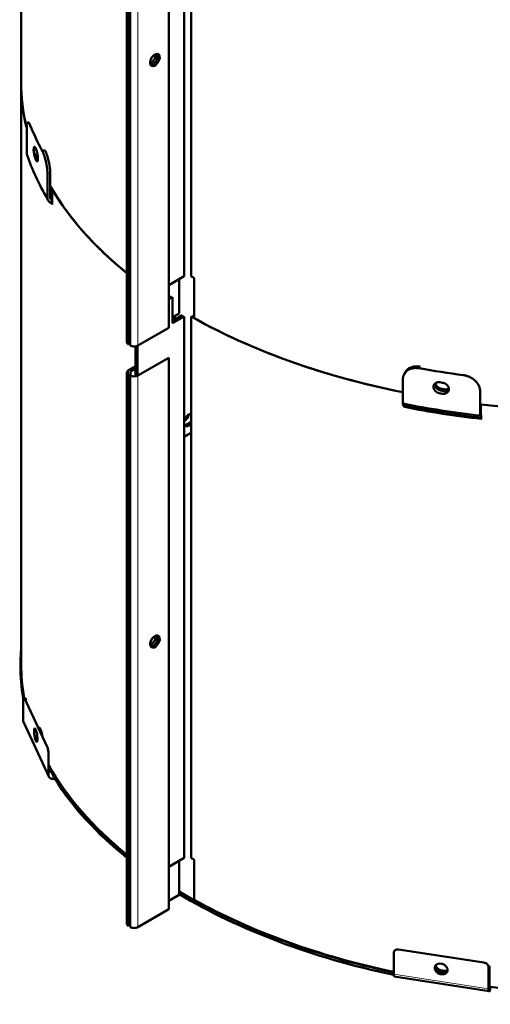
# Model space of a CAD drawing. Header units: millimetres. Extents: x 5 to 579, y 5 to 290.
# Tile 21 of 85: x 329 to 348, y 86 to 126. Entities that reach past the tile are written whole.
import ezdxf

# ---------------------------------------------------------------- set-up
doc = ezdxf.new("R2010")
doc.units = ezdxf.units.MM
doc.layers.add('1', color=7, linetype='Continuous', true_color=0xffffff)

msp = doc.modelspace()

# ---------------------------------------------------------------- linework, layer by layer
at = {"layer": '1', "color": 18, "linetype": 'Continuous', "lineweight": 50}
for p, q in [((328.79394, 147.02188), (328.79394, 123.34348)), ((335.42482, 115.45647), (335.42482, 137.50188)), ((335.70644, 137.50258), (335.70644, 115.45717)), ((334.80196, 113.36589), (334.80196, 135.81955)), ((333.09703, 135.22351), (333.09703, 112.76985)), ((333.16147, 112.68004), (333.16147, 135.13369)), ((333.23218, 135.09287), (333.23218, 112.63921)), ((328.79394, 123.34348), (328.79394, 99.66508)), ((329.0224, 121.42766), (329.0224, 120.43362)), ((329.33736, 120.46643), (329.33736, 120.35796)), ((329.76, 120.59151), (329.64649, 120.56894)), ((329.86445, 119.61329), (329.86445, 118.61925)), ((329.97791, 118.6418), (329.97791, 119.63585)), ((330.04939, 119.00468), (330.04939, 118.56469)), ((329.92537, 118.50434), (330.02586, 118.43755)), ((330.05355, 118.5577), (330.0056, 118.58957)), ((330.05355, 118.38532), (330.05355, 118.5577)), ((334.80195, 115.09686), (335.42482, 115.45647)), ((335.21791, 113.94897), (335.21791, 115.33724)), ((335.22384, 115.34064), (335.22384, 114.20673)), ((335.83654, 115.38392), (335.83654, 113.75092)), ((334.80194, 114.62329), (334.85853, 114.65596)), ((334.85853, 114.65596), (334.85853, 114.55797)), ((334.94338, 114.60697), (334.80194, 114.52531)), ((334.94338, 113.54552), (334.94338, 114.60697)), ((334.94336, 113.79046), (335.21791, 113.94897)), ((334.94338, 113.6435), (335.33997, 113.87247)), ((335.04014, 113.84633), (335.04014, 113.69938)), ((335.33997, 113.87247), (335.33997, 113.7743)), ((335.79056, 113.77645), (335.79056, 113.87359)), ((335.42482, 113.82348), (334.94338, 113.54552)), ((334.95522, 113.65036), (334.95522, 113.7973)), ((335.42482, 91.77807), (335.42482, 113.82348)), ((335.70644, 113.82418), (335.70644, 91.77877)), ((333.54331, 112.63921), (334.80196, 113.36589)), ((333.2322, 112.9005), (333.16147, 112.85967)), ((333.44431, 111.38147), (333.44431, 112.60613)), ((333.52916, 112.63152), (333.52916, 111.40686)), ((334.80196, 112.14115), (333.54331, 111.41447)), ((334.80196, 89.68749), (334.80196, 112.14115)), ((333.09703, 111.54511), (333.09703, 89.09145)), ((333.16147, 111.63492), (333.44433, 111.79823)), ((333.16147, 89.00164), (333.16147, 111.45529)), ((333.44431, 111.70024), (333.24632, 111.58593)), ((333.24632, 111.58593), (333.24632, 111.40665)), ((344.42147, 111.55897), (344.38241, 111.49346)), ((344.98698, 111.71211), (345.02606, 111.77764)), ((333.23218, 111.41447), (333.23218, 88.96081)), ((344.32169, 111.2664), (344.32169, 110.27235)), ((347.46428, 109.78619), (347.46428, 110.78024)), ((344.38681, 110.17177), (344.38681, 110.25947)), ((344.43004, 110.25099), (344.43004, 110.17469)), ((347.48987, 110.2418), (347.48987, 109.80182)), ((344.34267, 110.18051), (344.37727, 110.15175)), ((347.49685, 109.66915), (347.47657, 109.6957)), ((347.50244, 109.8004), (347.50244, 109.62802)), ((328.87091, 98.25921), (328.87091, 97.3774)), ((329.85443, 96.30334), (328.92268, 98.31098)), ((328.94162, 98.27015), (328.98682, 98.27714)), ((328.98682, 98.27714), (328.98682, 98.17275)), ((328.88386, 97.31766), (329.91914, 95.08695)), ((329.32569, 96.8066), (329.35222, 96.74944)), ((329.90619, 95.14669), (329.90619, 96.0285)), ((329.90619, 95.5558), (330.11869, 95.09791)), ((330.11869, 95.09791), (330.154, 95.10337)), ((330.154, 95.00539), (330.11869, 94.99993)), ((334.80195, 91.41846), (335.42482, 91.77807)), ((335.21791, 90.27057), (335.21791, 91.65884)), ((335.22384, 91.66224), (335.22384, 90.52833)), ((335.83654, 91.70552), (335.83654, 90.07252)), ((334.80193, 90.03041), (335.21791, 90.27057)), ((333.54331, 88.96081), (334.80196, 89.68749)), ((333.2322, 89.2221), (333.16147, 89.18126)), ((343.94643, 87.92237), (343.94643, 87.04055)), ((347.61695, 87.51783), (344.13961, 88.05578)), ((347.84119, 87.39157), (347.81013, 87.32465)), ((347.84119, 86.50975), (347.84119, 87.39157)), ((347.81013, 87.32465), (347.81013, 86.44283)), ((343.96974, 86.94582), (347.83344, 86.34811)), ((347.84238, 86.48769), (347.86707, 86.48387)), ((347.87653, 86.50426), (347.86707, 86.48387)), ((347.86707, 86.38589), (347.87653, 86.40628)), ((347.87653, 86.40628), (347.87653, 86.50426))]:
    msp.add_line(p, q, dxfattribs=at)
at = {"layer": '1', "color": 18, "linetype": 'Continuous', "lineweight": 13}
for p, q in [((333.54331, 112.63921), (333.54331, 135.09287)), ((329.97791, 119.63585), (329.86445, 119.61329)), ((333.16147, 111.45494), (333.16147, 111.63492)), ((333.54331, 88.96081), (333.54331, 111.41447)), ((328.87091, 97.3774), (329.90619, 95.14669)), ((329.99464, 95.26723), (330.11869, 94.99993)), ((343.94643, 87.04055), (347.81013, 86.44283))]:
    msp.add_line(p, q, dxfattribs=at)
at = {"layer": '1', "color": 18, "linetype": 'Continuous', "lineweight": 50}
for centre, major_axis, ratio, start_param, end_param in [((334.23627, 124.26612), (-0.1375, -0.23816), 0.57735, 3.35413056, 6.49572321), ((334.06657, 124.3641), (0.1375, 0.23816), 0.57735, 3.80670065, 5.51832868), ((334.15142, 124.31511), (-0.1375, -0.23816), 0.57735, 0.3136914, 2.37673603), ((334.23627, 124.26612), (-0.1375, -0.23816), 0.57735, 0.21253791, 3.35413056), ((334.06657, 124.3641), (0.1375, 0.23816), 0.57735, 5.51832868, 5.61812334), ((334.15142, 124.31511), (-0.1375, -0.23816), 0.57735, 2.37673603, 2.82794727), ((351.91394, 123.34348), (-23.12, 0), 0.57735, 6.28318391, 6.42087644), ((351.91394, 123.34348), (23.12, 0), 0.57735, 3.14159265, 3.27447525), ((351.91394, 124.56823), (23.32, 0), 0.57735, 3.36360053, 3.44318355), ((351.91394, 124.13957), (-23.32, 0), 0.57735, 0.2596553, 0.26394347), ((351.91394, 123.00263), (-23.32, 0), 0.57735, 0.19198622, 0.33161256), ((351.91394, 123.34348), (-23.12, 0), 0.57735, 0.20581118, 0.24047639), ((351.91394, 123.69049), (23.32, 0), 0.57735, 3.40124796, 3.40553613), ((351.91394, 123.34348), (-23.12, 0), 0.57735, 0.32137801, 0.61995391), ((351.91394, 122.87562), (23.25556, 0), 0.57735, 3.43432364, 3.46512652), ((351.91394, 122.73111), (-23, 0), 0.57735, 0.30535413, 0.31552756), ((351.91394, 123.34348), (23.12, 0), 0.57735, 3.47265155, 3.76158692), ((330.07246, 118.6606), (0.18895, 0.11269), 0.772013, 2.71010493, 3.49550309), ((330.07246, 118.6606), (-0.08589, -0.05122), 0.772013, 5.85169758, 6.63709574), ((351.91394, 122.73111), (23.12, 0), 0.57735, 3.46878735, 3.47320521), ((329.959, 118.36652), (-0.08589, -0.05122), 0.772013, 2.71010493, 3.49550309), ((351.91394, 122.90349), (-23.12, 0), 0.57735, 0.3310589, 0.33161256), ((351.91394, 124.97647), (-23.12, 0), 0.57735, 0.7939746, 0.80183489), ((351.91394, 123.34348), (-23, 0), 0.57735, 0.7939746, 0.79677923), ((351.91394, 123.34348), (23.12, 0), 0.57735, 3.93556725, 4.37779184), ((351.91394, 123.34348), (-23.12, 0), 0.57735, 0.80183489, 1.23621514), ((351.91394, 123.34348), (-23.12, 0), 0.57735, 1.37826503, 2.29393975), ((333.31703, 112.76985), (-0.22, 0), 0.57735, 0, 0.78539816), ((333.38774, 112.72903), (-0.22, 0), 0.57735, 0.78539816, 2.35619449), ((333.31703, 111.54511), (0.22, 0), 0.57735, 2.35619449, 3.92699082), ((351.91394, 124.56823), (23.32, 0), 0.57735, 4.41079808, 4.4903811), ((333.38774, 111.50428), (0.22, 0), 0.57735, 3.92699082, 5.49778714), ((351.91394, 124.13957), (-23.32, 0), 0.57735, 1.30685286, 1.31114102), ((351.91394, 123.69049), (23.32, 0), 0.57735, 4.44844551, 4.45273368), ((351.91394, 123.69049), (23.12, 0), 0.57735, 4.44842696, 4.45275222), ((351.91394, 123.69049), (-23, 0), 0.57735, 1.30682302, 1.31117085), ((351.91394, 123.00263), (-23.32, 0), 0.57735, 1.23918377, 1.37881011), ((344.39332, 110.39245), (-0.0429, -0.21578), 0.265825, 5.35451315, 6.13991132), ((351.91394, 123.34348), (23.12, 0), 0.57735, 4.5198491, 4.90492886), ((351.91394, 100.46116), (23, 0), 0.57735, 2.35402058, 2.3583684), ((351.91394, 122.87562), (23.25556, 0), 0.57735, 4.38077642, 4.52040276), ((351.91394, 122.78884), (-23.14929, 0), 0.57735, 1.23918377, 1.37881011), ((344.35425, 110.05542), (-0.0195, -0.09808), 0.265825, 2.2129205, 2.99831866), ((351.91394, 122.73111), (-23, 0), 0.57735, 1.23937549, 1.37861839), ((335.42421, 109.78147), (0.1375, 0.23816), 0.57735, 3.97318786, 5.23635355), ((351.91394, 100.01209), (23.12, 0), 0.57735, 2.35403186, 2.35835712), ((351.91394, 122.90349), (-23.12, 0), 0.57735, 1.37825645, 1.37881011), ((347.48336, 109.57134), (0.01115, 0.09938), 0.155795, 5.33663689, 6.12203506), ((351.91394, 99.66508), (23, 0), 0.57735, 2.35275851, 2.37013905), ((351.91394, 100.01209), (-23, 0), 0.57735, 5.49561323, 5.49996106), ((334.23627, 100.58772), (-0.1375, -0.23816), 0.57735, 3.35413056, 6.49572321), ((334.06657, 100.6857), (0.1375, 0.23816), 0.57735, 3.80670065, 5.51832868), ((334.15142, 100.63671), (-0.1375, -0.23816), 0.57735, 0.3136914, 2.37673603), ((334.23627, 100.58772), (-0.1375, -0.23816), 0.57735, 0.21253791, 3.35413056), ((334.06657, 100.6857), (0.1375, 0.23816), 0.57735, 5.51832868, 5.61812334), ((334.15142, 100.63671), (-0.1375, -0.23816), 0.57735, 2.37673603, 2.82794727), ((351.91394, 99.66508), (-23.15, 0), 0.57735, 6.23225832, 6.38316635), ((351.91394, 99.5671), (23.15, 0), 0.57735, 3.13792687, 3.2379813), ((351.91394, 99.66508), (-23.12, 0), 0.57735, 6.28318391, 6.38301584), ((328.92268, 98.14768), (0.03058, -0.19765), 0.211325, 2.50967834, 4.08047467), ((329.08342, 97.41027), (0.19956, 0.09261), 0.788675, 2.79071324, 3.14161442), ((329.38855, 96.77643), (-0.04204, 0.27177), 0.211325, 4.34190826, 7.48350092), ((351.91394, 100.46116), (-23.12, 0), 0.57735, 0.25963676, 0.26396202), ((329.38855, 96.77643), (-0.04204, 0.27177), 0.211325, 1.20031561, 4.34190826), ((351.91394, 99.66508), (-23.12, 0), 0.57735, 0.21442906, 0.23791039), ((329.85443, 96.14004), (0.03058, -0.19765), 0.211325, 0.93888201, 2.50967834), ((351.91394, 99.66508), (-23.12, 0), 0.57735, 0.3114045, 0.61995391), ((351.91394, 99.5671), (23.15, 0), 0.57735, 3.4570346, 3.46912795), ((330.11869, 95.17956), (-0.19956, -0.09261), 0.788675, 5.9323059, 7.50310222), ((351.91394, 99.66508), (-23.15, 0), 0.57735, 0.34830031, 0.62181429), ((351.91394, 99.5671), (23.15, 0), 0.57735, 3.48989296, 3.76340694), ((351.91394, 101.29807), (-23.12, 0), 0.57735, 0.7939746, 0.80183489), ((351.91394, 99.66508), (-23.15, 0), 0.57735, 0.76525068, 1.21943633), ((351.91394, 99.5671), (23.15, 0), 0.57735, 3.90684334, 4.36105631), ((351.91394, 99.66508), (-23.12, 0), 0.57735, 0.80183489, 1.21897936), ((351.91394, 99.66508), (-23.12, 0), 0.57735, 1.39375786, 2.28110975), ((333.31703, 89.09145), (-0.22, 0), 0.57735, 0, 0.78539816), ((333.38774, 89.05063), (-0.22, 0), 0.57735, 0.78539816, 2.35619449), ((344.13961, 87.89248), (0.18141, -0.08419), 0.788675, 1.92167574, 3.49247206), ((345.87828, 87.25608), (-0.24945, 0.11577), 0.788675, 3.75390566, 6.89549831), ((347.61695, 87.35453), (0.18141, -0.08419), 0.788675, 0.35087941, 1.92167574), ((344.00337, 87.16324), (0.03363, 0.21741), 0.211325, 2.20271064, 3.14158051), ((345.87828, 87.25608), (-0.24945, 0.11577), 0.788675, 0.61231301, 3.75390566), ((351.91394, 100.01209), (23.12, 0), 0.57735, 4.44842696, 4.45275222), ((351.91394, 100.01209), (-23, 0), 0.57735, 1.30682302, 1.31117085), ((347.86707, 86.56552), (0.03363, 0.21741), 0.211325, 2.20271064, 3.77350697), ((347.86707, 86.56552), (-0.01529, -0.09882), 0.211325, 5.34430329, 6.91509962)]:
    msp.add_ellipse(centre, major_axis=major_axis, ratio=ratio, start_param=start_param, end_param=end_param, dxfattribs=at)
at = {"layer": '1', "color": 18, "linetype": 'Continuous', "lineweight": 13}
msp.add_ellipse((351.91394, 122.73111), major_axis=(-23.12, 0), ratio=0.57735, start_param=1.23918377, end_param=1.37881011, dxfattribs=at)
at = {"layer": '1', "color": 18, "linetype": 'Continuous', "lineweight": 50}
for points, knots in [([(329.16628, 121.60365), (329.16119, 121.61666), (329.15618, 121.62864), (329.1463, 121.6506), (329.14143, 121.66058), (329.13184, 121.67855), (329.12712, 121.68654), (329.1213, 121.69525), (329.12014, 121.69693), (329.11783, 121.70016), (329.11668, 121.70171), (329.11325, 121.70615), (329.111, 121.70883), (329.10436, 121.71603), (329.09579, 121.7234), (329.08777, 121.7264), (329.08195, 121.72699), (329.08005, 121.72691), (329.07724, 121.72637), (329.07631, 121.72612), (329.07447, 121.72547), (329.07356, 121.72508), (329.06907, 121.72276), (329.06566, 121.7198), (329.05922, 121.71173), (329.05619, 121.70662), (329.05047, 121.69425), (329.04778, 121.68699), (329.04465, 121.67654), (329.04403, 121.67438), (329.04283, 121.66993), (329.04223, 121.66763), (329.0405, 121.66057), (329.0394, 121.65562), (329.03625, 121.64007), (329.03247, 121.61747), (329.0295, 121.59115), (329.02758, 121.57001), (329.02699, 121.56273), (329.02591, 121.54769), (329.02542, 121.53991), (329.02412, 121.51606), (329.02283, 121.48277), (329.0224, 121.44653), (329.0224, 121.42766)], [0, 0, 0, 0, 0.0625, 0.0625, 0.125, 0.125, 0.1875, 0.1875, 0.203125, 0.203125, 0.21875, 0.21875, 0.25, 0.25, 0.3125, 0.375, 0.375, 0.40625, 0.40625, 0.421875, 0.421875, 0.4375, 0.4375, 0.5, 0.5, 0.5625, 0.5625, 0.625, 0.625, 0.640625, 0.640625, 0.65625, 0.65625, 0.6875, 0.6875, 0.75, 0.8125, 0.8125, 0.84375, 0.84375, 0.875, 0.875, 0.9375, 1, 1, 1, 1]), ([(329.37566, 120.23369), (329.37333, 120.23876), (329.37102, 120.24416), (329.36646, 120.25557), (329.36194, 120.26761), (329.35751, 120.28089), (329.35477, 120.28959), (329.35423, 120.29135), (329.35314, 120.29491), (329.3526, 120.29672), (329.35098, 120.30217), (329.34991, 120.30585), (329.34676, 120.31706), (329.34267, 120.33239), (329.33882, 120.3485), (329.33601, 120.36087), (329.33463, 120.36713), (329.33328, 120.3735), (329.33239, 120.37778), (329.33194, 120.37993), (329.32976, 120.3907), (329.32643, 120.40804), (329.32195, 120.43438), (329.3193, 120.45216), (329.31775, 120.46334), (329.31744, 120.46558), (329.31684, 120.47007), (329.31655, 120.47231), (329.31568, 120.47903), (329.31514, 120.48348), (329.31357, 120.49676), (329.31168, 120.51428), (329.31019, 120.53145), (329.30922, 120.54418), (329.30893, 120.54841), (329.30838, 120.55681), (329.30814, 120.56099), (329.30749, 120.57334), (329.30684, 120.58935), (329.30652, 120.612), (329.30673, 120.62619), (329.307, 120.63478), (329.30706, 120.63648), (329.30719, 120.63985), (329.30742, 120.64483), (329.3077, 120.64962), (329.30835, 120.65895), (329.30942, 120.67071), (329.3109, 120.68113), (329.31217, 120.68844), (329.31262, 120.69079), (329.31333, 120.69419), (329.31358, 120.6953), (329.31408, 120.69746), (329.31537, 120.70275), (329.31793, 120.71109), (329.32189, 120.71978), (329.32489, 120.72394), (329.32688, 120.72601), (329.32729, 120.72639), (329.3281, 120.72711), (329.32934, 120.7281), (329.33061, 120.72885), (329.33321, 120.73001), (329.33681, 120.73069), (329.34066, 120.72964), (329.34366, 120.72819), (329.34468, 120.7276), (329.34675, 120.72619), (329.34779, 120.72538), (329.35094, 120.72263), (329.35522, 120.71813), (329.35963, 120.712), (329.36299, 120.70678), (329.36412, 120.70494), (329.3664, 120.70105), (329.36754, 120.69899), (329.37101, 120.69253), (329.37333, 120.68784), (329.37566, 120.68277)], [0, 0, 0, 0, 0.03125, 0.03125, 0.0625, 0.09375, 0.09375, 0.1015625, 0.1015625, 0.109375, 0.109375, 0.125, 0.125, 0.15625, 0.1875, 0.1875, 0.203125, 0.2109375, 0.2109375, 0.21875, 0.21875, 0.25, 0.28125, 0.3125, 0.3125, 0.3203125, 0.3203125, 0.328125, 0.328125, 0.34375, 0.34375, 0.375, 0.40625, 0.40625, 0.421875, 0.421875, 0.4375, 0.4375, 0.46875, 0.5, 0.53125, 0.53125, 0.5390625, 0.5390625, 0.546875, 0.5625, 0.5625, 0.59375, 0.625, 0.625, 0.640625, 0.640625, 0.6484375, 0.6484375, 0.65625, 0.6875, 0.71875, 0.75, 0.75, 0.7578125, 0.7578125, 0.765625, 0.78125, 0.78125, 0.8125, 0.84375, 0.84375, 0.859375, 0.859375, 0.875, 0.875, 0.90625, 0.9375, 0.9375, 0.953125, 0.953125, 0.96875, 0.96875, 1, 1, 1, 1]), ([(329.40154, 120.627), (329.40391, 120.62194), (329.40627, 120.61655), (329.41095, 120.60516), (329.4156, 120.59314), (329.4202, 120.57988), (329.42305, 120.5712), (329.42362, 120.56944), (329.42476, 120.56589), (329.42532, 120.56409), (329.42702, 120.55865), (329.42814, 120.55497), (329.43145, 120.5438), (329.43576, 120.5285), (329.43986, 120.51243), (329.44286, 120.50008), (329.44433, 120.49384), (329.44578, 120.48748), (329.44674, 120.48321), (329.44721, 120.48107), (329.44956, 120.47033), (329.45314, 120.45303), (329.458, 120.42674), (329.4609, 120.409), (329.4626, 120.39784), (329.46293, 120.3956), (329.46359, 120.39113), (329.46391, 120.38888), (329.46486, 120.38219), (329.46546, 120.37774), (329.46718, 120.36449), (329.46926, 120.34699), (329.47091, 120.32985), (329.47197, 120.31713), (329.4723, 120.31291), (329.4729, 120.30452), (329.47317, 120.30034), (329.47389, 120.288), (329.47461, 120.27201), (329.47497, 120.24936), (329.47474, 120.23516), (329.47444, 120.22657), (329.47437, 120.22487), (329.47422, 120.2215), (329.47397, 120.21651), (329.47366, 120.21172), (329.47294, 120.20238), (329.47176, 120.1906), (329.47012, 120.18015), (329.46872, 120.17282), (329.46823, 120.17047), (329.46744, 120.16706), (329.46717, 120.16595), (329.46662, 120.16377), (329.46521, 120.15847), (329.46239, 120.15009), (329.45808, 120.14134), (329.45482, 120.13715), (329.45267, 120.13505), (329.45223, 120.13466), (329.45135, 120.13393), (329.45001, 120.13292), (329.44864, 120.13216), (329.44585, 120.13097), (329.442, 120.13026), (329.4379, 120.13127), (329.43472, 120.13268), (329.43365, 120.13327), (329.43147, 120.13466), (329.43037, 120.13546), (329.42705, 120.13819), (329.42258, 120.14265), (329.418, 120.14876), (329.41452, 120.15396), (329.41336, 120.1558), (329.41101, 120.15968), (329.40983, 120.16173), (329.40628, 120.16818), (329.40391, 120.17286), (329.40154, 120.17793)], [0, 0, 0, 0, 0.03125, 0.03125, 0.0625, 0.09375, 0.09375, 0.1015625, 0.1015625, 0.109375, 0.109375, 0.125, 0.125, 0.15625, 0.1875, 0.1875, 0.203125, 0.2109375, 0.2109375, 0.21875, 0.21875, 0.25, 0.28125, 0.3125, 0.3125, 0.3203125, 0.3203125, 0.328125, 0.328125, 0.34375, 0.34375, 0.375, 0.40625, 0.40625, 0.421875, 0.421875, 0.4375, 0.4375, 0.46875, 0.5, 0.53125, 0.53125, 0.5390625, 0.5390625, 0.546875, 0.5625, 0.5625, 0.59375, 0.625, 0.625, 0.640625, 0.640625, 0.6484375, 0.6484375, 0.65625, 0.6875, 0.71875, 0.75, 0.75, 0.7578125, 0.7578125, 0.765625, 0.78125, 0.78125, 0.8125, 0.84375, 0.84375, 0.859375, 0.859375, 0.875, 0.875, 0.90625, 0.9375, 0.9375, 0.953125, 0.953125, 0.96875, 0.96875, 1, 1, 1, 1]), ([(329.64649, 120.56894), (329.65335, 120.5562), (329.66019, 120.54264), (329.67382, 120.51394), (329.68061, 120.4988), (329.69414, 120.46695), (329.70088, 120.45024), (329.70927, 120.42835), (329.71095, 120.42392), (329.7143, 120.41496), (329.71597, 120.41042), (329.72097, 120.3967), (329.72427, 120.38743), (329.73406, 120.35923), (329.74683, 120.32062), (329.75902, 120.28005), (329.76795, 120.24887), (329.77089, 120.23835), (329.77524, 120.22239), (329.77668, 120.21703), (329.77954, 120.20626), (329.78096, 120.20083), (329.78799, 120.17369), (329.79336, 120.15183), (329.80361, 120.10781), (329.80848, 120.08565), (329.81772, 120.04104), (329.82209, 120.01859), (329.82722, 119.99034), (329.82823, 119.98468), (329.83022, 119.97334), (329.83119, 119.96766), (329.83405, 119.9507), (329.83588, 119.93945), (329.8411, 119.90586), (329.84741, 119.86152), (329.8524, 119.81804), (329.85565, 119.78577), (329.85665, 119.77506), (329.85847, 119.75377), (329.8593, 119.74315), (329.8615, 119.71176), (329.8637, 119.67094), (329.86445, 119.63216), (329.86445, 119.61329)], [0, 0, 0, 0, 0.0625, 0.0625, 0.125, 0.125, 0.1875, 0.1875, 0.203125, 0.203125, 0.21875, 0.21875, 0.25, 0.25, 0.3125, 0.375, 0.375, 0.40625, 0.40625, 0.421875, 0.421875, 0.4375, 0.4375, 0.5, 0.5, 0.5625, 0.5625, 0.625, 0.625, 0.640625, 0.640625, 0.65625, 0.65625, 0.6875, 0.6875, 0.75, 0.8125, 0.8125, 0.84375, 0.84375, 0.875, 0.875, 0.9375, 1, 1, 1, 1]), ([(329.97791, 119.63585), (329.97791, 119.65472), (329.97717, 119.6935), (329.97496, 119.73432), (329.97276, 119.76571), (329.97193, 119.77632), (329.97011, 119.79762), (329.96911, 119.80832), (329.96587, 119.8406), (329.96087, 119.88407), (329.95456, 119.92842), (329.94934, 119.962), (329.94752, 119.97326), (329.94466, 119.99022), (329.94368, 119.99589), (329.94169, 120.00723), (329.94068, 120.01289), (329.93555, 120.04115), (329.93119, 120.0636), (329.92194, 120.10821), (329.91707, 120.13036), (329.90683, 120.17439), (329.90146, 120.19625), (329.89443, 120.22339), (329.89301, 120.22882), (329.89015, 120.23959), (329.88871, 120.24494), (329.88436, 120.26091), (329.88142, 120.27143), (329.8725, 120.30261), (329.8603, 120.34318), (329.84754, 120.38179), (329.83775, 120.40999), (329.83446, 120.41926), (329.82946, 120.43298), (329.82778, 120.43752), (329.82444, 120.44648), (329.82276, 120.45091), (329.81437, 120.4728), (329.80764, 120.48951), (329.79411, 120.52137), (329.78732, 120.53651), (329.7737, 120.56521), (329.76686, 120.57877), (329.76, 120.59151)], [0, 0, 0, 0, 0.0625, 0.125, 0.125, 0.15625, 0.15625, 0.1875, 0.1875, 0.25, 0.3125, 0.3125, 0.34375, 0.34375, 0.359375, 0.359375, 0.375, 0.375, 0.4375, 0.4375, 0.5, 0.5, 0.5625, 0.5625, 0.578125, 0.578125, 0.59375, 0.59375, 0.625, 0.625, 0.6875, 0.75, 0.75, 0.78125, 0.78125, 0.796875, 0.796875, 0.8125, 0.8125, 0.875, 0.875, 0.9375, 0.9375, 1, 1, 1, 1]), ([(344.98698, 111.71211), (344.96491, 111.71607), (344.94304, 111.71909), (344.89967, 111.7233), (344.87817, 111.72449), (344.83556, 111.72505), (344.81444, 111.72443), (344.78828, 111.72248), (344.78305, 111.72203), (344.77264, 111.72102), (344.76743, 111.72045), (344.75191, 111.71858), (344.7417, 111.71711), (344.71147, 111.71201), (344.67222, 111.70345), (344.63504, 111.69138), (344.60795, 111.68099), (344.59905, 111.67731), (344.58589, 111.67145), (344.58154, 111.66944), (344.57291, 111.6653), (344.56862, 111.66318), (344.54746, 111.65231), (344.53135, 111.64285), (344.50073, 111.62242), (344.48621, 111.61146), (344.45877, 111.58803), (344.44583, 111.57557), (344.43068, 111.55903), (344.4277, 111.55567), (344.42184, 111.54886), (344.41897, 111.5454), (344.41055, 111.53496), (344.40518, 111.52785), (344.38984, 111.50614), (344.37135, 111.47611), (344.35676, 111.44395), (344.3473, 111.41901), (344.34439, 111.41056), (344.33907, 111.39339), (344.33666, 111.38465), (344.33025, 111.35823), (344.32385, 111.32237), (344.32169, 111.28527), (344.32169, 111.2664)], [0, 0, 0, 0, 0.0625, 0.0625, 0.125, 0.125, 0.1875, 0.1875, 0.203125, 0.203125, 0.21875, 0.21875, 0.25, 0.25, 0.3125, 0.375, 0.375, 0.40625, 0.40625, 0.421875, 0.421875, 0.4375, 0.4375, 0.5, 0.5, 0.5625, 0.5625, 0.625, 0.625, 0.640625, 0.640625, 0.65625, 0.65625, 0.6875, 0.6875, 0.75, 0.8125, 0.8125, 0.84375, 0.84375, 0.875, 0.875, 0.9375, 1, 1, 1, 1]), ([(345.02606, 111.77764), (345.00399, 111.7816), (344.98212, 111.78462), (344.93875, 111.78883), (344.91725, 111.79002), (344.87464, 111.79058), (344.85352, 111.78995), (344.82735, 111.788), (344.82213, 111.78755), (344.81171, 111.78654), (344.80651, 111.78597), (344.79099, 111.7841), (344.78078, 111.78263), (344.75054, 111.77753), (344.71129, 111.76896), (344.67411, 111.75689), (344.64702, 111.74651), (344.63812, 111.74283), (344.62496, 111.73696), (344.62061, 111.73495), (344.61198, 111.73082), (344.60769, 111.72869), (344.58653, 111.71782), (344.57042, 111.70836), (344.5398, 111.68793), (344.52528, 111.67696), (344.49783, 111.65354), (344.4849, 111.64108), (344.46975, 111.62453), (344.46677, 111.62118), (344.46091, 111.61437), (344.45804, 111.61091), (344.44961, 111.60047), (344.44425, 111.59336), (344.43293, 111.57735), (344.42709, 111.56837), (344.42161, 111.55919)], [0, 0, 0, 0, 0.08615862, 0.08615862, 0.17231724, 0.17231724, 0.25847585, 0.25847585, 0.28001551, 0.28001551, 0.30155516, 0.30155516, 0.34463447, 0.34463447, 0.43079309, 0.51695171, 0.51695171, 0.56003102, 0.56003102, 0.58157067, 0.58157067, 0.60311033, 0.60311033, 0.68926894, 0.68926894, 0.77542756, 0.77542756, 0.86158618, 0.86158618, 0.88312583, 0.88312583, 0.90466549, 0.90466549, 0.9477448, 0.9477448, 1, 1, 1, 1]), ([(345.83, 110.69295), (345.82123, 110.69432), (345.81254, 110.69605), (345.79529, 110.70019), (345.7782, 110.70503), (345.76139, 110.71123), (345.75098, 110.71555), (345.7489, 110.71644), (345.74475, 110.71825), (345.74268, 110.71918), (345.7365, 110.72203), (345.73244, 110.72401), (345.72039, 110.73015), (345.70476, 110.7389), (345.68994, 110.74879), (345.67914, 110.75663), (345.67382, 110.76065), (345.66861, 110.76484), (345.66517, 110.76767), (345.66346, 110.7691), (345.65502, 110.77633), (345.64217, 110.78828), (345.62479, 110.80733), (345.61447, 110.82079), (345.60842, 110.82944), (345.60723, 110.83118), (345.60489, 110.83469), (345.60374, 110.83645), (345.60038, 110.84175), (345.59824, 110.84531), (345.59211, 110.85602), (345.58473, 110.87046), (345.57891, 110.88519), (345.57513, 110.89634), (345.57397, 110.90008), (345.57185, 110.90759), (345.57089, 110.91137), (345.56834, 110.92266), (345.5658, 110.9376), (345.56452, 110.95972), (345.56535, 110.97426), (345.56641, 110.98328), (345.56665, 110.98509), (345.56718, 110.98868), (345.56806, 110.99403), (345.56917, 110.99929), (345.5717, 111.00967), (345.57589, 111.02319), (345.58169, 111.03604), (345.58666, 111.04542), (345.58841, 111.04851), (345.59121, 111.05307), (345.59217, 111.05459), (345.59413, 111.05757), (345.59914, 111.06496), (345.60914, 111.07749), (345.62454, 111.09263), (345.63618, 111.10166), (345.6439, 111.10697), (345.64546, 111.10802), (345.64862, 111.11006), (345.6534, 111.11306), (345.65832, 111.11587), (345.66835, 111.12124), (345.68221, 111.12773), (345.69704, 111.13291), (345.70853, 111.1363), (345.71243, 111.13734), (345.72034, 111.13926), (345.72433, 111.14012), (345.73637, 111.14244), (345.75267, 111.1448), (345.76943, 111.14572), (345.78217, 111.14588), (345.78645, 111.14584), (345.79506, 111.14557), (345.79941, 111.14535), (345.81249, 111.1444), (345.82123, 111.1434), (345.83, 111.14203)], [0, 0, 0, 0, 0.03125, 0.03125, 0.0625, 0.09375, 0.09375, 0.1015625, 0.1015625, 0.109375, 0.109375, 0.125, 0.125, 0.15625, 0.1875, 0.1875, 0.203125, 0.2109375, 0.2109375, 0.21875, 0.21875, 0.25, 0.28125, 0.3125, 0.3125, 0.3203125, 0.3203125, 0.328125, 0.328125, 0.34375, 0.34375, 0.375, 0.40625, 0.40625, 0.421875, 0.421875, 0.4375, 0.4375, 0.46875, 0.5, 0.53125, 0.53125, 0.5390625, 0.5390625, 0.546875, 0.5625, 0.5625, 0.59375, 0.625, 0.625, 0.640625, 0.640625, 0.6484375, 0.6484375, 0.65625, 0.6875, 0.71875, 0.75, 0.75, 0.7578125, 0.7578125, 0.765625, 0.78125, 0.78125, 0.8125, 0.84375, 0.84375, 0.859375, 0.859375, 0.875, 0.875, 0.90625, 0.9375, 0.9375, 0.953125, 0.953125, 0.96875, 0.96875, 1, 1, 1, 1]), ([(345.88176, 110.80449), (345.87299, 110.80586), (345.86425, 110.80759), (345.85117, 110.81074), (345.84683, 110.81188), (345.83822, 110.81432), (345.83394, 110.81563), (345.8212, 110.81979), (345.80444, 110.82601), (345.78814, 110.83353), (345.77609, 110.83968), (345.7721, 110.84181), (345.76419, 110.84625), (345.7603, 110.84853), (345.74881, 110.85558), (345.73398, 110.86551), (345.72012, 110.87645), (345.71009, 110.88504), (345.70517, 110.88943), (345.70038, 110.89397), (345.69723, 110.89703), (345.69566, 110.89858), (345.68794, 110.90638), (345.6763, 110.91918), (345.66091, 110.9393), (345.6509, 110.95508), (345.64589, 110.96409), (345.64393, 110.96772), (345.64298, 110.96954), (345.64018, 110.97502), (345.63842, 110.97868), (345.63346, 110.98968), (345.62766, 111.00442), (345.62347, 111.0193), (345.62094, 111.03051), (345.61983, 111.03613), (345.61895, 111.04177), (345.61842, 111.04553), (345.61818, 111.04742), (345.61712, 111.05679), (345.61646, 111.06858), (345.61687, 111.08016), (345.61716, 111.08443)], [0, 0, 0, 0, 0.06026819, 0.06026819, 0.09040229, 0.09040229, 0.12053639, 0.12053639, 0.18080458, 0.24107277, 0.24107277, 0.27120687, 0.27120687, 0.30134097, 0.30134097, 0.36160916, 0.42187735, 0.42187735, 0.45201145, 0.4670785, 0.4670785, 0.48214555, 0.48214555, 0.54241374, 0.60268193, 0.66295013, 0.67801718, 0.67801718, 0.69308422, 0.69308422, 0.72321832, 0.72321832, 0.78348651, 0.84375471, 0.84375471, 0.87388881, 0.88895585, 0.88895585, 0.9040229, 0.9040229, 0.9642911, 1, 1, 1, 1]), ([(345.6497, 111.11093), (345.6505, 111.10518), (345.65156, 111.09941), (345.65372, 111.08985), (345.65468, 111.08606), (345.6568, 111.07855), (345.65796, 111.07481), (345.66174, 111.06366), (345.66756, 111.04893), (345.67494, 111.03449), (345.68107, 111.02378), (345.68321, 111.02022), (345.68657, 111.01492), (345.68772, 111.01316), (345.69006, 111.00965), (345.69125, 111.0079), (345.69729, 110.99925), (345.70762, 110.9858), (345.725, 110.96674), (345.73785, 110.95479), (345.74628, 110.94757), (345.74799, 110.94613), (345.75144, 110.9433), (345.75664, 110.93912), (345.76197, 110.93509), (345.77277, 110.92725), (345.78758, 110.91737), (345.80322, 110.90861), (345.81526, 110.90247), (345.81932, 110.90049), (345.8255, 110.89764), (345.82758, 110.89671), (345.83172, 110.8949), (345.8338, 110.89401), (345.84421, 110.88969), (345.86102, 110.88348), (345.87812, 110.87865), (345.89536, 110.87451), (345.90405, 110.87278), (345.91282, 110.87141)], [0, 0, 0, 0, 0.05222895, 0.05222895, 0.08607792, 0.08607792, 0.11992689, 0.11992689, 0.18762482, 0.25532275, 0.25532275, 0.28917172, 0.28917172, 0.3060962, 0.3060962, 0.32302068, 0.32302068, 0.39071861, 0.45841655, 0.52611448, 0.52611448, 0.54303896, 0.54303896, 0.55996344, 0.59381241, 0.59381241, 0.66151034, 0.72920827, 0.72920827, 0.76305724, 0.76305724, 0.77998172, 0.77998172, 0.7969062, 0.7969062, 0.86460414, 0.93230207, 0.93230207, 1, 1, 1, 1]), ([(345.92659, 111.12708), (345.93537, 111.12574), (345.94408, 111.12404), (345.96135, 111.11996), (345.97848, 111.1152), (345.99534, 111.1091), (346.00578, 111.10485), (346.00786, 111.10397), (346.01202, 111.10219), (346.0141, 111.10127), (346.0203, 111.09846), (346.02438, 111.09652), (346.03646, 111.09047), (346.05216, 111.08184), (346.06704, 111.0721), (346.0779, 111.06437), (346.08324, 111.0604), (346.08848, 111.05627), (346.09194, 111.05348), (346.09366, 111.05206), (346.10214, 111.04493), (346.11506, 111.03313), (346.13254, 111.0143), (346.14293, 111.00098), (346.14901, 110.99242), (346.15021, 110.99069), (346.15257, 110.98722), (346.15372, 110.98547), (346.1571, 110.98021), (346.15926, 110.97669), (346.16543, 110.96606), (346.17286, 110.95174), (346.17872, 110.9371), (346.18253, 110.926), (346.1837, 110.92228), (346.18583, 110.91481), (346.1868, 110.91104), (346.18937, 110.89979), (346.19193, 110.88489), (346.19322, 110.8628), (346.19238, 110.84824), (346.19131, 110.8392), (346.19107, 110.83739), (346.19053, 110.83379), (346.18965, 110.82842), (346.18853, 110.82315), (346.18598, 110.81272), (346.18176, 110.79915), (346.17592, 110.78621), (346.17092, 110.77675), (346.16915, 110.77363), (346.16634, 110.76903), (346.16537, 110.7675), (346.1634, 110.76448), (346.15836, 110.75703), (346.14828, 110.74435), (346.13279, 110.72901), (346.12109, 110.71982), (346.11332, 110.71442), (346.11175, 110.71336), (346.10857, 110.71128), (346.10377, 110.70822), (346.09882, 110.70536), (346.08874, 110.69987), (346.07481, 110.69323), (346.05991, 110.68791), (346.04837, 110.68442), (346.04446, 110.68334), (346.03652, 110.68136), (346.03252, 110.68046), (346.02043, 110.67805), (346.00408, 110.67558), (345.98727, 110.67456), (345.9745, 110.67434), (345.97021, 110.67436), (345.96158, 110.67458), (345.95723, 110.67479), (345.94413, 110.67569), (345.93537, 110.67666), (345.92659, 110.67801)], [0, 0, 0, 0, 0.03125, 0.03125, 0.0625, 0.09375, 0.09375, 0.1015625, 0.1015625, 0.109375, 0.109375, 0.125, 0.125, 0.15625, 0.1875, 0.1875, 0.203125, 0.2109375, 0.2109375, 0.21875, 0.21875, 0.25, 0.28125, 0.3125, 0.3125, 0.3203125, 0.3203125, 0.328125, 0.328125, 0.34375, 0.34375, 0.375, 0.40625, 0.40625, 0.421875, 0.421875, 0.4375, 0.4375, 0.46875, 0.5, 0.53125, 0.53125, 0.5390625, 0.5390625, 0.546875, 0.5625, 0.5625, 0.59375, 0.625, 0.625, 0.640625, 0.640625, 0.6484375, 0.6484375, 0.65625, 0.6875, 0.71875, 0.75, 0.75, 0.7578125, 0.7578125, 0.765625, 0.78125, 0.78125, 0.8125, 0.84375, 0.84375, 0.859375, 0.859375, 0.875, 0.875, 0.90625, 0.9375, 0.9375, 0.953125, 0.953125, 0.96875, 0.96875, 1, 1, 1, 1]), ([(347.46428, 110.78024), (347.46428, 110.79911), (347.46203, 110.83689), (347.45539, 110.87477), (347.44874, 110.90321), (347.44624, 110.91271), (347.44072, 110.93156), (347.4377, 110.94092), (347.42788, 110.96884), (347.41275, 111.00561), (347.39359, 111.04146), (347.37768, 111.06801), (347.37213, 111.0768), (347.3634, 111.0899), (347.36043, 111.09426), (347.35436, 111.10291), (347.35128, 111.10721), (347.33559, 111.12852), (347.3222, 111.14506), (347.29381, 111.17712), (347.2788, 111.19265), (347.24716, 111.22271), (347.23053, 111.23724), (347.20869, 111.25476), (347.20426, 111.25823), (347.19536, 111.26508), (347.19087, 111.26846), (347.1773, 111.27845), (347.16812, 111.28493), (347.14019, 111.30383), (347.1019, 111.32757), (347.06152, 111.34846), (347.03045, 111.36304), (347.01995, 111.36771), (347.00401, 111.37445), (346.99867, 111.37665), (346.98797, 111.38093), (346.98262, 111.38301), (346.95576, 111.39316), (346.9341, 111.40041), (346.89043, 111.41319), (346.86842, 111.41873), (346.82405, 111.42809), (346.80169, 111.43192), (346.77914, 111.43486)], [0, 0, 0, 0, 0.0625, 0.125, 0.125, 0.15625, 0.15625, 0.1875, 0.1875, 0.25, 0.3125, 0.3125, 0.34375, 0.34375, 0.359375, 0.359375, 0.375, 0.375, 0.4375, 0.4375, 0.5, 0.5, 0.5625, 0.5625, 0.578125, 0.578125, 0.59375, 0.59375, 0.625, 0.625, 0.6875, 0.75, 0.75, 0.78125, 0.78125, 0.796875, 0.796875, 0.8125, 0.8125, 0.875, 0.875, 0.9375, 0.9375, 1, 1, 1, 1]), ([(346.19235, 110.84842), (346.18965, 110.84574), (346.18152, 110.83815), (346.16682, 110.82666), (346.1539, 110.8187), (346.14542, 110.81409), (346.1437, 110.81319), (346.14024, 110.81143), (346.13501, 110.80885), (346.12966, 110.80648), (346.11881, 110.80199), (346.10393, 110.7967), (346.08823, 110.79279), (346.07615, 110.79038), (346.07207, 110.78967), (346.06587, 110.78873), (346.06379, 110.78844), (346.05963, 110.78791), (346.05754, 110.78767), (346.0471, 110.78658), (346.03025, 110.78558), (346.01311, 110.78604), (345.99584, 110.78724), (345.98713, 110.7882), (345.97836, 110.78955)], [0, 0, 0, 0, 0.05477078, 0.15979625, 0.26482172, 0.26482172, 0.29107809, 0.29107809, 0.31733445, 0.36984719, 0.36984719, 0.47487266, 0.57989813, 0.57989813, 0.63241086, 0.63241086, 0.65866723, 0.65866723, 0.68492359, 0.68492359, 0.78994906, 0.89497453, 0.89497453, 1, 1, 1, 1]), ([(346.00941, 110.85647), (346.01819, 110.85512), (346.02695, 110.85415), (346.04005, 110.85325), (346.0444, 110.85304), (346.05303, 110.85282), (346.05732, 110.8528), (346.0701, 110.85302), (346.0869, 110.85404), (346.10325, 110.85651), (346.11534, 110.85893), (346.11934, 110.85982), (346.12729, 110.86181), (346.1312, 110.86288), (346.14274, 110.86637), (346.15763, 110.87169), (346.17156, 110.87834), (346.18164, 110.88382), (346.18516, 110.88586), (346.18861, 110.88799), (346.18883, 110.88813)], [0, 0, 0, 0, 0.13274043, 0.13274043, 0.19911064, 0.19911064, 0.26548085, 0.26548085, 0.39822128, 0.5309617, 0.5309617, 0.59733192, 0.59733192, 0.66370213, 0.66370213, 0.79644256, 0.92918298, 0.92918298, 0.9955532, 1, 1, 1, 1]), ([(335.68588, 109.87127), (335.69232, 109.87497), (335.69874, 109.87829), (335.70558, 109.88143), (335.70602, 109.88163), (335.70645, 109.88182)], [0, 0, 0, 0, 0.93676815, 0.93676815, 1, 1, 1, 1]), ([(335.4223, 109.49405), (335.42234, 109.501), (335.42297, 109.51559), (335.42476, 109.53079), (335.42661, 109.54275), (335.4273, 109.54679), (335.42884, 109.55487), (335.42968, 109.55892), (335.43242, 109.57108), (335.43664, 109.58736), (335.44199, 109.60377), (335.44643, 109.61612), (335.44799, 109.62025), (335.45043, 109.62645), (335.45126, 109.62852), (335.45295, 109.63265), (335.45382, 109.63471), (335.45821, 109.64497), (335.4657, 109.66119), (335.47832, 109.68488), (335.48765, 109.70026), (335.49378, 109.70974), (335.49503, 109.71164), (335.49753, 109.71538), (335.50131, 109.72096), (335.50519, 109.72641), (335.51304, 109.73714), (335.52382, 109.75098), (335.53521, 109.76392), (335.54398, 109.77328), (335.54694, 109.77634), (335.55144, 109.78084), (335.55295, 109.78233), (335.55597, 109.78525), (335.55749, 109.7867), (335.56508, 109.7938), (335.57734, 109.8045), (335.58982, 109.81391), (335.60241, 109.82267), (335.60876, 109.82673), (335.61517, 109.83044)], [0, 0, 0, 0, 0.05935472, 0.1220644, 0.1220644, 0.15341925, 0.15341925, 0.18477409, 0.18477409, 0.24748377, 0.31019346, 0.31019346, 0.3415483, 0.3415483, 0.35722572, 0.35722572, 0.37290314, 0.37290314, 0.43561283, 0.49832252, 0.5610322, 0.5610322, 0.57670962, 0.57670962, 0.59238704, 0.62374189, 0.62374189, 0.68645157, 0.74916126, 0.74916126, 0.7805161, 0.7805161, 0.79619352, 0.79619352, 0.81187094, 0.81187094, 0.87458063, 0.93729031, 0.93729031, 1, 1, 1, 1]), ([(335.61517, 109.38137), (335.60876, 109.37765), (335.60237, 109.37431), (335.59282, 109.36986), (335.58965, 109.36847), (335.58336, 109.3659), (335.58024, 109.36472), (335.57094, 109.36146), (335.55872, 109.3579), (335.54685, 109.3559), (335.53807, 109.35499), (335.53517, 109.35479), (335.52941, 109.35459), (335.52657, 109.3546), (335.51821, 109.35491), (335.50742, 109.35613), (335.49734, 109.35892), (335.49005, 109.36161), (335.48648, 109.3631), (335.483, 109.36482), (335.48071, 109.36602), (335.47957, 109.36665), (335.47396, 109.36989), (335.46551, 109.37582), (335.45434, 109.38685), (335.44709, 109.39671), (335.44345, 109.40276), (335.44203, 109.40522), (335.44134, 109.40648), (335.43931, 109.4103), (335.43804, 109.41291), (335.43444, 109.42097), (335.43023, 109.43227), (335.4272, 109.44467), (335.42537, 109.45438), (335.42474, 109.45825), (335.42421, 109.46221), (335.42414, 109.46279)], [0, 0, 0, 0, 0.06856359, 0.06856359, 0.10284539, 0.10284539, 0.13712719, 0.13712719, 0.20569078, 0.27425437, 0.27425437, 0.30853617, 0.30853617, 0.34281796, 0.34281796, 0.41138156, 0.47994515, 0.47994515, 0.51422695, 0.53136784, 0.53136784, 0.54850874, 0.54850874, 0.61707233, 0.68563593, 0.75419952, 0.77134042, 0.77134042, 0.78848132, 0.78848132, 0.82276311, 0.82276311, 0.89132671, 0.9598903, 0.9598903, 0.99417209, 1, 1, 1, 1]), ([(335.60103, 109.47118), (335.60746, 109.47488), (335.61389, 109.47894), (335.6235, 109.48555), (335.6267, 109.48784), (335.63303, 109.49256), (335.63618, 109.49499), (335.64556, 109.50252), (335.65791, 109.51315), (335.66993, 109.52494), (335.67883, 109.53424), (335.68177, 109.53742), (335.68762, 109.54392), (335.6905, 109.54722), (335.69832, 109.55647), (335.70317, 109.56253), (335.70789, 109.56873)], [0, 0, 0, 0, 0.17002465, 0.17002465, 0.25503698, 0.25503698, 0.34004931, 0.34004931, 0.51007396, 0.68009861, 0.68009861, 0.76511094, 0.76511094, 0.85012327, 0.85012327, 1, 1, 1, 1]), ([(335.44001, 109.40366), (335.44527, 109.40351), (335.45066, 109.40372), (335.45912, 109.40459), (335.46208, 109.405), (335.46659, 109.40576), (335.4681, 109.40604), (335.47112, 109.40664), (335.47263, 109.40697), (335.48023, 109.40873), (335.49248, 109.41233), (335.50496, 109.41744), (335.51756, 109.42332), (335.52391, 109.42664), (335.53032, 109.43036)], [0, 0, 0, 0, 0.19134742, 0.19134742, 0.29242899, 0.29242899, 0.34296978, 0.34296978, 0.39351056, 0.39351056, 0.59567371, 0.79783685, 0.79783685, 1, 1, 1, 1]), ([(335.70667, 109.43541), (335.70613, 109.43503), (335.70559, 109.43466), (335.6987, 109.42993), (335.69232, 109.42589), (335.68588, 109.42219)], [0, 0, 0, 0, 0.07918969, 0.07918969, 1, 1, 1, 1]), ([(329.50783, 97.05116), (329.50835, 97.05318), (329.50889, 97.05512), (329.50975, 97.0579), (329.51004, 97.05881), (329.51064, 97.06058), (329.51095, 97.06144), (329.5125, 97.06559), (329.51515, 97.07138), (329.51963, 97.07754), (329.52295, 97.07996), (329.52514, 97.08093), (329.52558, 97.0811), (329.52647, 97.08137), (329.52782, 97.08171), (329.5292, 97.08179), (329.53201, 97.08163), (329.53586, 97.08056), (329.53995, 97.07776), (329.5431, 97.07501), (329.54416, 97.07399), (329.54579, 97.07228), (329.54633, 97.07168), (329.54742, 97.07044), (329.54796, 97.06979), (329.5507, 97.06643), (329.55512, 97.06026), (329.55964, 97.05251), (329.56421, 97.04398), (329.56652, 97.03932), (329.56885, 97.03425)], [0, 0, 0, 0, 0.0449336, 0.0449336, 0.06767328, 0.06767328, 0.09041295, 0.09041295, 0.18137166, 0.27233036, 0.36328907, 0.36328907, 0.38602874, 0.38602874, 0.40876842, 0.45424777, 0.45424777, 0.54520648, 0.63616518, 0.63616518, 0.68164453, 0.68164453, 0.70438421, 0.70438421, 0.72712389, 0.72712389, 0.81808259, 0.9090413, 0.9090413, 1, 1, 1, 1]), ([(329.59473, 96.97849), (329.5971, 96.97342), (329.59947, 96.96801), (329.60302, 96.95936), (329.6042, 96.95639), (329.60654, 96.95033), (329.60771, 96.94723), (329.61119, 96.93771), (329.61577, 96.92447), (329.62024, 96.91012), (329.62356, 96.89893), (329.62466, 96.89513), (329.62684, 96.88739), (329.62791, 96.88347), (329.63109, 96.87162), (329.63519, 96.85551), (329.63905, 96.83879), (329.64184, 96.82602), (329.64321, 96.81957), (329.64454, 96.81304), (329.64542, 96.80867), (329.64586, 96.80647), (329.64802, 96.79546), (329.65127, 96.77782), (329.65559, 96.75131), (329.65811, 96.73348), (329.65928, 96.7245), (329.65929, 96.72438)], [0, 0, 0, 0, 0.0908059, 0.0908059, 0.13620885, 0.13620885, 0.1816118, 0.1816118, 0.27241771, 0.36322361, 0.36322361, 0.40862656, 0.40862656, 0.45402951, 0.45402951, 0.54483541, 0.63564132, 0.63564132, 0.68104427, 0.70374574, 0.70374574, 0.72644722, 0.72644722, 0.81725312, 0.90805902, 0.99886493, 1, 1, 1, 1]), ([(345.65419, 87.40968), (345.65468, 87.40775), (345.6552, 87.40583), (345.6568, 87.40015), (345.65796, 87.39641), (345.66174, 87.38526), (345.66756, 87.37053), (345.67494, 87.35609), (345.68107, 87.34538), (345.68321, 87.34182), (345.68657, 87.33652), (345.68772, 87.33475), (345.69006, 87.33125), (345.69125, 87.3295), (345.69729, 87.32085), (345.70762, 87.3074), (345.725, 87.28834), (345.73785, 87.27639), (345.74628, 87.26917), (345.74799, 87.26773), (345.75144, 87.2649), (345.75664, 87.26071), (345.76197, 87.25669), (345.77277, 87.24885), (345.78758, 87.23896), (345.80322, 87.23021), (345.81526, 87.22407), (345.81932, 87.22209), (345.8255, 87.21924), (345.82758, 87.21831), (345.83172, 87.21649), (345.8338, 87.21561), (345.84421, 87.21129), (345.86102, 87.20508), (345.87812, 87.20025), (345.89536, 87.19611), (345.90405, 87.19438), (345.91282, 87.19301)], [0, 0, 0, 0, 0.01857439, 0.01857439, 0.05492349, 0.05492349, 0.12762168, 0.20031987, 0.20031987, 0.23666897, 0.23666897, 0.25484352, 0.25484352, 0.27301807, 0.27301807, 0.34571626, 0.41841445, 0.49111265, 0.49111265, 0.50928719, 0.50928719, 0.52746174, 0.56381084, 0.56381084, 0.63650903, 0.70920723, 0.70920723, 0.74555632, 0.74555632, 0.76373087, 0.76373087, 0.78190542, 0.78190542, 0.85460361, 0.92730181, 0.92730181, 1, 1, 1, 1]), ([(345.88176, 87.12609), (345.87299, 87.12746), (345.86425, 87.12919), (345.85117, 87.13234), (345.84683, 87.13348), (345.83822, 87.13592), (345.83394, 87.13723), (345.8212, 87.14139), (345.80444, 87.14761), (345.78814, 87.15513), (345.77609, 87.16128), (345.7721, 87.16341), (345.76419, 87.16785), (345.7603, 87.17013), (345.74881, 87.17718), (345.73398, 87.1871), (345.72012, 87.19805), (345.71009, 87.20664), (345.70517, 87.21103), (345.70038, 87.21557), (345.69723, 87.21863), (345.69566, 87.22018), (345.68794, 87.22798), (345.6763, 87.24078), (345.66091, 87.2609), (345.6509, 87.27668), (345.64589, 87.28569), (345.64393, 87.28932), (345.64298, 87.29114), (345.64018, 87.29662), (345.63842, 87.30028), (345.63346, 87.31128), (345.62766, 87.32602), (345.62347, 87.3409), (345.62177, 87.34842), (345.62176, 87.34847), (345.62175, 87.34852)], [0, 0, 0, 0, 0.07139542, 0.07139542, 0.10709314, 0.10709314, 0.14279085, 0.14279085, 0.21418627, 0.28558169, 0.28558169, 0.32127941, 0.32127941, 0.35697712, 0.35697712, 0.42837254, 0.49976796, 0.49976796, 0.53546568, 0.55331453, 0.55331453, 0.57116339, 0.57116339, 0.64255881, 0.71395424, 0.78534966, 0.80319851, 0.80319851, 0.82104737, 0.82104737, 0.85674508, 0.85674508, 0.92814051, 0.99953593, 0.99953593, 1, 1, 1, 1]), ([(346.11714, 87.12311), (346.11274, 87.1215), (346.10074, 87.1175), (346.08823, 87.11439), (346.07615, 87.11198), (346.07207, 87.11127), (346.06587, 87.11033), (346.06379, 87.11004), (346.05963, 87.10951), (346.05754, 87.10927), (346.0471, 87.10818), (346.03025, 87.10718), (346.01311, 87.10764), (345.99584, 87.10883), (345.98713, 87.1098), (345.97836, 87.11115)], [0, 0, 0, 0, 0.10626508, 0.28501207, 0.28501207, 0.37438556, 0.37438556, 0.4190723, 0.4190723, 0.46375905, 0.46375905, 0.64250603, 0.82125302, 0.82125302, 1, 1, 1, 1]), ([(346.00941, 87.17807), (346.01819, 87.17672), (346.02695, 87.17575), (346.04005, 87.17485), (346.0444, 87.17464), (346.05303, 87.17442), (346.05732, 87.1744), (346.0701, 87.17462), (346.0869, 87.17564), (346.10325, 87.17811), (346.11534, 87.18052), (346.11934, 87.18142), (346.12729, 87.1834), (346.1312, 87.18448), (346.13748, 87.18638), (346.1399, 87.18715), (346.14229, 87.18796)], [0, 0, 0, 0, 0.18807598, 0.18807598, 0.28211397, 0.28211397, 0.37615197, 0.37615197, 0.56422795, 0.75230393, 0.75230393, 0.84634192, 0.84634192, 0.94037991, 0.94037991, 1, 1, 1, 1])]:
    msp.add_open_spline(points, degree=3, knots=knots, dxfattribs=at)
msp.add_open_spline([(329.89936, 95.43325), (329.93049, 95.37764), (329.96225, 95.32226), (329.99464, 95.26723)], degree=3, dxfattribs=at)

doc.saveas('drawing.dxf')
